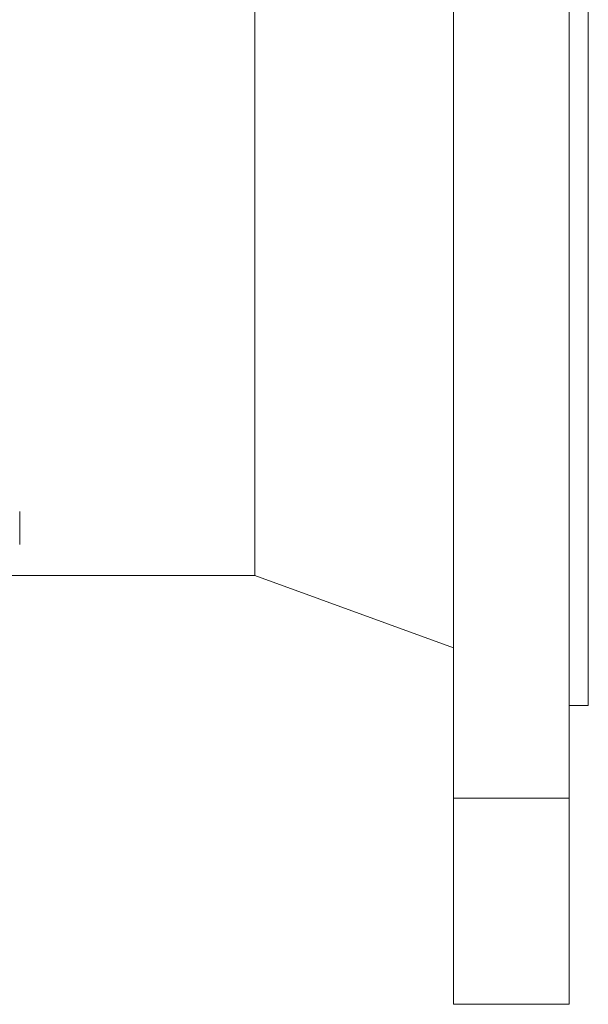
# Model space of a CAD drawing. Header units: millimetres. Extents: x -333 to 1092, y -317 to 824.
# Tile 5 of 6: x 843 to 961, y 213 to 417. Entities that reach past the tile are written whole.
import ezdxf

# ---------------------------------------------------------------- set-up
doc = ezdxf.new("R2010")
doc.units = ezdxf.units.MM

msp = doc.modelspace()

# ---------------------------------------------------------------- linework, layer by layer
at = {"color": 7, "linetype": 'Continuous', "lineweight": 15}
for p, q in [((956.85, 773.85), (956.85, 255.39)), ((932.85, 760.67), (932.85, 255.39)), ((960.85, 514.62), (960.85, 274.62)), ((891.64, 440.62), (891.64, 301.62)), ((842.82, 314.87), (842.82, 313.37)), ((842.82, 311.09), (842.82, 313.37)), ((842.82, 311.09), (842.82, 309.99)), ((842.82, 308.06), (842.82, 309.99)), ((720.06, 301.62), (891.64, 301.62)), ((891.64, 301.62), (932.85, 286.62)), ((956.85, 274.62), (960.85, 274.62)), ((932.85, 255.39), (956.85, 255.39)), ((932.85, 255.39), (932.85, 212.62)), ((956.85, 255.39), (956.85, 212.62)), ((932.85, 212.62), (956.85, 212.62))]:
    msp.add_line(p, q, dxfattribs=at)

doc.saveas('drawing.dxf')
